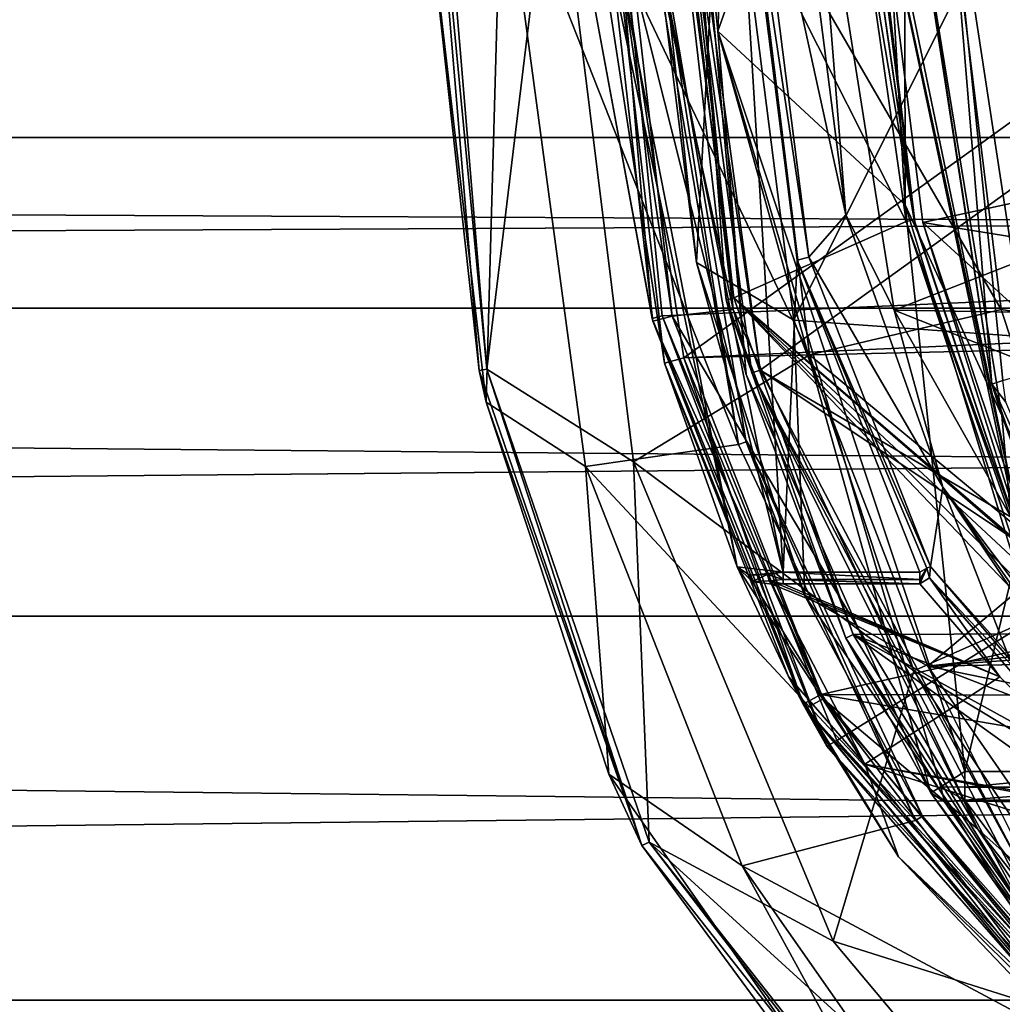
# Model space of a CAD drawing. Extents: x -250 to 250, y -963 to 894.
# Tile 12 of 256: x -19 to -7, y -814 to -802. Entities that reach past the tile are written whole.
import ezdxf

# ---------------------------------------------------------------- set-up
doc = ezdxf.new("R2010")
doc.units = 0
doc.header["$LTSCALE"] = 65.185185
for name, color, linetype in [('1658', 7, 'CONTINUOUS'), ('1659', 7, 'CONTINUOUS'), ('1660', 7, 'CONTINUOUS'), ('1662', 7, 'CONTINUOUS'), ('1663', 7, 'CONTINUOUS'), ('1678', 7, 'CONTINUOUS'), ('1681', 7, 'CONTINUOUS'), ('2533', 7, 'CONTINUOUS'), ('2540', 7, 'CONTINUOUS'), ('2541', 7, 'CONTINUOUS'), ('2542', 7, 'CONTINUOUS'), ('2544', 7, 'CONTINUOUS'), ('3876', 7, 'CONTINUOUS'), ('3877', 7, 'CONTINUOUS'), ('3879', 7, 'CONTINUOUS'), ('3880', 7, 'CONTINUOUS'), ('3883', 7, 'CONTINUOUS'), ('3896', 7, 'CONTINUOUS'), ('3897', 7, 'CONTINUOUS'), ('3898', 7, 'CONTINUOUS'), ('3907', 7, 'CONTINUOUS'), ('3911', 7, 'CONTINUOUS'), ('3913', 7, 'CONTINUOUS'), ('3914', 7, 'CONTINUOUS'), ('3915', 7, 'CONTINUOUS'), ('3931', 7, 'CONTINUOUS'), ('3932', 7, 'CONTINUOUS'), ('3933', 7, 'CONTINUOUS'), ('4021', 7, 'CONTINUOUS'), ('4074', 7, 'CONTINUOUS'), ('4086', 7, 'CONTINUOUS'), ('4281', 7, 'CONTINUOUS'), ('4282', 7, 'CONTINUOUS'), ('4283', 7, 'CONTINUOUS'), ('4286', 7, 'CONTINUOUS'), ('4287', 7, 'CONTINUOUS'), ('4290', 7, 'CONTINUOUS'), ('4302', 7, 'CONTINUOUS'), ('4303', 7, 'CONTINUOUS'), ('4314', 7, 'CONTINUOUS'), ('4339', 7, 'CONTINUOUS'), ('4344', 7, 'CONTINUOUS'), ('4348', 7, 'CONTINUOUS'), ('4349', 7, 'CONTINUOUS'), ('4353', 7, 'CONTINUOUS'), ('4367', 7, 'CONTINUOUS'), ('4368', 7, 'CONTINUOUS'), ('4481', 7, 'CONTINUOUS'), ('4482', 7, 'CONTINUOUS'), ('4484', 7, 'CONTINUOUS'), ('4485', 7, 'CONTINUOUS'), ('4487', 7, 'CONTINUOUS'), ('4503', 7, 'CONTINUOUS'), ('4505', 7, 'CONTINUOUS'), ('4506', 7, 'CONTINUOUS'), ('663', 7, 'CONTINUOUS'), ('664', 7, 'CONTINUOUS')]:
    doc.layers.add(name, color=color, linetype=linetype)

msp = doc.modelspace()

# ---------------------------------------------------------------- linework, layer by layer
at = {"layer": '1658', "color": 7, "linetype": 'CONTINUOUS'}
for points in [[(-13.687, -806.155, -68.65), (-14.364, -798.009, -68.65), (-12.857, -799.303, -68.65), (-13.687, -806.155, -68.65)], [(-11.865, -807.308, -68.65), (-13.687, -806.155, -68.65), (-12.857, -799.303, -68.65), (-11.865, -807.308, -68.65)], [(-11.67, -812.034, -68.65), (-13.687, -806.155, -68.65), (-11.865, -807.308, -68.65), (-11.67, -812.034, -68.65)], [(-9.382, -813.266, -68.65), (-11.67, -812.034, -68.65), (-11.865, -807.308, -68.65), (-9.382, -813.266, -68.65)], [(-6.343, -816.891, -68.65), (-11.67, -812.034, -68.65), (-9.382, -813.266, -68.65), (-6.343, -816.891, -68.65)], [(-6.512, -818.582, -68.65), (-11.67, -812.034, -68.65), (-6.343, -816.891, -68.65), (-6.512, -818.582, -68.65)]]:
    msp.add_3dface(points, dxfattribs=at)
at = {"layer": '1659', "color": 7, "linetype": 'CONTINUOUS'}
for points in [[(-11.838, -799.577, -15.65), (-13.499, -799.643, -15.65), (-10.556, -807.093, -15.65), (-11.838, -799.577, -15.65)], [(-13.499, -799.643, -15.65), (-12.459, -807.365, -15.65), (-10.556, -807.093, -15.65), (-13.499, -799.643, -15.65)], [(-10.556, -807.093, -15.65), (-12.459, -807.365, -15.65), (-8.356, -811.765, -15.65), (-10.556, -807.093, -15.65)], [(-12.459, -807.365, -15.65), (-10.511, -812.328, -15.65), (-8.356, -811.765, -15.65), (-12.459, -807.365, -15.65)], [(-8.356, -811.765, -15.65), (-10.511, -812.328, -15.65), (-5.478, -815.024, -15.65), (-8.356, -811.765, -15.65)], [(-10.511, -812.328, -15.65), (-7.801, -816.201, -15.65), (-5.478, -815.024, -15.65), (-10.511, -812.328, -15.65)]]:
    msp.add_3dface(points, dxfattribs=at)
at = {"layer": '1660', "color": 7, "linetype": 'CONTINUOUS'}
for points in [[(-14.465, -798.004, -68.55), (-13.783, -806.175, -68.55), (-14.5, -799.648, -16.65), (-14.465, -798.004, -68.55)], [(-14.5, -799.648, -16.65), (-13.783, -806.175, -68.55), (-13.695, -806.565, -16.65), (-14.5, -799.648, -16.65)], [(-13.783, -806.175, -68.55), (-11.76, -812.077, -68.55), (-13.695, -806.565, -16.65), (-13.783, -806.175, -68.55)], [(-13.695, -806.565, -16.65), (-11.76, -812.077, -68.55), (-12.17, -811.189, -16.65), (-13.695, -806.565, -16.65)], [(-12.17, -811.189, -16.65), (-11.76, -812.077, -68.55), (-7.431, -817.962, -16.65), (-12.17, -811.189, -16.65)], [(-11.76, -812.077, -68.55), (-6.578, -818.66, -68.55), (-7.431, -817.962, -16.65), (-11.76, -812.077, -68.55)]]:
    msp.add_3dface(points, dxfattribs=at)
at = {"layer": '1662', "color": 7, "linetype": 'CONTINUOUS'}
for points in [[(-10.749, -798.644, -64.65), (-9.87, -805.549, -64.65), (-3.6, -793, -64.65), (-10.749, -798.644, -64.65)], [(-3.6, -793, -64.65), (-9.87, -805.549, -64.65), (-3.6, -806, -64.65), (-3.6, -793, -64.65)], [(-9.87, -805.549, -64.65), (-8.205, -809.848, -64.65), (-3.6, -806, -64.65), (-9.87, -805.549, -64.65)], [(-3.6, -806, -64.65), (-8.205, -809.848, -64.65), (-1.801, -809.117, -64.65), (-3.6, -806, -64.65)], [(-1.801, -809.117, -64.65), (-8.205, -809.848, -64.65), (1.801, -809.117, -64.65), (-1.801, -809.117, -64.65)], [(-8.205, -809.848, -64.65), (8.359, -809.549, -64.65), (1.801, -809.117, -64.65), (-8.205, -809.848, -64.65)], [(8.359, -809.549, -64.65), (-8.205, -809.848, -64.65), (6.204, -812.799, -64.65), (8.359, -809.549, -64.65)], [(-8.205, -809.848, -64.65), (-5.998, -813.029, -64.65), (6.204, -812.799, -64.65), (-8.205, -809.848, -64.65)]]:
    msp.add_3dface(points, dxfattribs=at)
at = {"layer": '1663', "color": 7, "linetype": 'CONTINUOUS'}
for points in [[(-11.75, -798.64, -63.65), (-11.738, -799.576, -15.75), (-11.079, -804.831, -63.65), (-11.75, -798.64, -63.65)], [(-11.738, -799.576, -15.75), (-10.461, -807.062, -15.75), (-11.079, -804.831, -63.65), (-11.738, -799.576, -15.75)], [(-11.079, -804.831, -63.65), (-10.461, -807.062, -15.75), (-9.732, -808.975, -63.65), (-11.079, -804.831, -63.65)], [(-10.461, -807.062, -15.75), (-8.272, -811.711, -15.75), (-9.732, -808.975, -63.65), (-10.461, -807.062, -15.75)], [(-9.732, -808.975, -63.65), (-8.272, -811.711, -15.75), (-5.83, -814.595, -63.65), (-9.732, -808.975, -63.65)], [(-8.272, -811.711, -15.75), (-5.415, -814.946, -15.75), (-5.83, -814.595, -63.65), (-8.272, -811.711, -15.75)]]:
    msp.add_3dface(points, dxfattribs=at)
at = {"layer": '1678', "color": 7, "linetype": 'CONTINUOUS'}
for points in [[(-13.499, -799.643, -15.65), (-14.5, -799.648, -16.65), (-13.695, -806.565, -16.65), (-13.499, -799.643, -15.65)], [(-12.459, -807.365, -15.65), (-13.499, -799.643, -15.65), (-13.695, -806.565, -16.65), (-12.459, -807.365, -15.65)], [(-12.459, -807.365, -15.65), (-13.695, -806.565, -16.65), (-12.17, -811.189, -16.65), (-12.459, -807.365, -15.65)], [(-10.511, -812.328, -15.65), (-12.459, -807.365, -15.65), (-12.17, -811.189, -16.65), (-10.511, -812.328, -15.65)], [(-10.511, -812.328, -15.65), (-12.17, -811.189, -16.65), (-7.431, -817.962, -16.65), (-10.511, -812.328, -15.65)], [(-7.801, -816.201, -15.65), (-10.511, -812.328, -15.65), (-7.431, -817.962, -16.65), (-7.801, -816.201, -15.65)]]:
    msp.add_3dface(points, dxfattribs=at)
at = {"layer": '1681', "color": 7, "linetype": 'CONTINUOUS'}
for points in [[(-10.749, -798.644, -64.65), (-11.75, -798.64, -63.65), (-11.079, -804.831, -63.65), (-10.749, -798.644, -64.65)], [(-9.87, -805.549, -64.65), (-10.749, -798.644, -64.65), (-11.079, -804.831, -63.65), (-9.87, -805.549, -64.65)], [(-9.87, -805.549, -64.65), (-11.079, -804.831, -63.65), (-9.732, -808.975, -63.65), (-9.87, -805.549, -64.65)], [(-8.205, -809.848, -64.65), (-9.87, -805.549, -64.65), (-9.732, -808.975, -63.65), (-8.205, -809.848, -64.65)], [(-8.205, -809.848, -64.65), (-9.732, -808.975, -63.65), (-5.83, -814.595, -63.65), (-8.205, -809.848, -64.65)], [(-5.998, -813.029, -64.65), (-8.205, -809.848, -64.65), (-5.83, -814.595, -63.65), (-5.998, -813.029, -64.65)]]:
    msp.add_3dface(points, dxfattribs=at)
at = {"layer": '2533', "color": 7, "linetype": 'CONTINUOUS'}
for points in [[(-14.364, -798.009, -68.65), (-13.687, -806.155, -68.65), (-14.465, -798.004, -68.55), (-14.364, -798.009, -68.65)], [(-13.687, -806.155, -68.65), (-13.783, -806.175, -68.55), (-14.465, -798.004, -68.55), (-13.687, -806.155, -68.65)], [(-13.687, -806.155, -68.65), (-11.76, -812.077, -68.55), (-13.783, -806.175, -68.55), (-13.687, -806.155, -68.65)], [(-13.687, -806.155, -68.65), (-11.67, -812.034, -68.65), (-11.76, -812.077, -68.55), (-13.687, -806.155, -68.65)], [(-11.67, -812.034, -68.65), (-6.578, -818.66, -68.55), (-11.76, -812.077, -68.55), (-11.67, -812.034, -68.65)], [(-11.67, -812.034, -68.65), (-6.512, -818.582, -68.65), (-6.578, -818.66, -68.55), (-11.67, -812.034, -68.65)]]:
    msp.add_3dface(points, dxfattribs=at)
at = {"layer": '2540', "color": 7, "linetype": 'CONTINUOUS'}
for points in [[(-11.838, -799.577, -15.65), (-10.556, -807.093, -15.65), (-11.738, -799.576, -15.75), (-11.838, -799.577, -15.65)], [(-10.556, -807.093, -15.65), (-10.461, -807.062, -15.75), (-11.738, -799.576, -15.75), (-10.556, -807.093, -15.65)], [(-10.556, -807.093, -15.65), (-8.356, -811.765, -15.65), (-10.461, -807.062, -15.75), (-10.556, -807.093, -15.65)], [(-8.356, -811.765, -15.65), (-8.272, -811.711, -15.75), (-10.461, -807.062, -15.75), (-8.356, -811.765, -15.65)], [(-8.356, -811.765, -15.65), (-5.478, -815.024, -15.65), (-8.272, -811.711, -15.75), (-8.356, -811.765, -15.65)], [(-5.478, -815.024, -15.65), (-5.415, -814.946, -15.75), (-8.272, -811.711, -15.75), (-5.478, -815.024, -15.65)]]:
    msp.add_3dface(points, dxfattribs=at)
at = {"layer": '2541', "color": 7, "linetype": 'CONTINUOUS'}
for points in [[(-3.5, -793, -68.45), (-3.5, -806, -68.45), (-7.381, -793.971, -68.45), (-3.5, -793, -68.45)], [(-7.381, -793.971, -68.45), (-3.5, -806, -68.45), (-7.959, -799.998, -68.45), (-7.381, -793.971, -68.45)], [(-7.959, -799.998, -68.45), (-3.5, -806, -68.45), (-7.294, -805.415, -68.45), (-7.959, -799.998, -68.45)], [(-7.294, -805.415, -68.45), (-3.5, -806, -68.45), (-6.137, -808.918, -68.45), (-7.294, -805.415, -68.45)]]:
    msp.add_3dface(points, dxfattribs=at)
at = {"layer": '2542', "color": 7, "linetype": 'CONTINUOUS'}
for points in [[(-9.676, -805.977, -68.55), (-12.857, -799.303, -68.65), (-10.406, -800.043, -68.55), (-9.676, -805.977, -68.55)], [(-11.865, -807.308, -68.65), (-12.857, -799.303, -68.65), (-9.676, -805.977, -68.55), (-11.865, -807.308, -68.65)], [(-8.377, -809.905, -68.55), (-11.865, -807.308, -68.65), (-9.676, -805.977, -68.55), (-8.377, -809.905, -68.55)], [(-9.382, -813.266, -68.65), (-11.865, -807.308, -68.65), (-8.377, -809.905, -68.55), (-9.382, -813.266, -68.65)], [(-5.257, -814.573, -68.55), (-9.382, -813.266, -68.65), (-8.377, -809.905, -68.55), (-5.257, -814.573, -68.55)], [(-6.343, -816.891, -68.65), (-9.382, -813.266, -68.65), (-5.257, -814.573, -68.55), (-6.343, -816.891, -68.65)]]:
    msp.add_3dface(points, dxfattribs=at)
at = {"layer": '2544', "color": 7, "linetype": 'CONTINUOUS'}
for points in [[(-7.959, -799.998, -68.45), (-7.294, -805.415, -68.45), (-10.406, -800.043, -68.55), (-7.959, -799.998, -68.45)], [(-7.294, -805.415, -68.45), (-9.676, -805.977, -68.55), (-10.406, -800.043, -68.55), (-7.294, -805.415, -68.45)], [(-7.294, -805.415, -68.45), (-6.137, -808.918, -68.45), (-9.676, -805.977, -68.55), (-7.294, -805.415, -68.45)], [(-6.137, -808.918, -68.45), (-8.377, -809.905, -68.55), (-9.676, -805.977, -68.55), (-6.137, -808.918, -68.45)], [(-6.137, -808.918, -68.45), (-3.556, -812.813, -68.45), (-8.377, -809.905, -68.55), (-6.137, -808.918, -68.45)], [(-3.556, -812.813, -68.45), (-5.257, -814.573, -68.55), (-8.377, -809.905, -68.55), (-3.556, -812.813, -68.45)]]:
    msp.add_3dface(points, dxfattribs=at)
at = {"layer": '3876', "color": 7, "linetype": 'CONTINUOUS'}
msp.add_3dface([(-6.933, -806.195, 0.35), (-6.933, -791.305, 0.35), (-7.996, -799.221, 0.35), (-6.933, -806.195, 0.35)], dxfattribs=at)
at = {"layer": '3877', "color": 7, "linetype": 'CONTINUOUS'}
for points in [[(-11.399, -798.502, -58.15), (-8.474, -804.323, -58.15), (-10.616, -805.27, -58.15), (-11.399, -798.502, -58.15)], [(-9.053, -800.282, -58.15), (-8.474, -804.323, -58.15), (-11.399, -798.502, -58.15), (-9.053, -800.282, -58.15)], [(-8.474, -804.323, -58.15), (-7.167, -808.233, -58.15), (-10.616, -805.27, -58.15), (-8.474, -804.323, -58.15)], [(-6.624, -809.248, -58.15), (-6.628, -809.446, -58.15), (-10.616, -805.27, -58.15), (-6.624, -809.248, -58.15)], [(-10.616, -805.27, -58.15), (-6.628, -809.446, -58.15), (-9.134, -809.455, -58.15), (-10.616, -805.27, -58.15)], [(-6.452, -809.15, -58.15), (-6.624, -809.248, -58.15), (-10.616, -805.27, -58.15), (-6.452, -809.15, -58.15)], [(-7.093, -808.318, -58.15), (-6.452, -809.15, -58.15), (-10.616, -805.27, -58.15), (-7.093, -808.318, -58.15)], [(-7.167, -808.233, -58.15), (-7.093, -808.318, -58.15), (-10.616, -805.27, -58.15), (-7.167, -808.233, -58.15)], [(-6.628, -809.446, -58.15), (-5.834, -810.729, -58.15), (-9.134, -809.455, -58.15), (-6.628, -809.446, -58.15)], [(-5.834, -810.729, -58.15), (-5.1, -811.675, -58.15), (-9.134, -809.455, -58.15), (-5.834, -810.729, -58.15)], [(-9.134, -809.455, -58.15), (-5.1, -812.35, -58.15), (-7.084, -812.771, -58.15), (-9.134, -809.455, -58.15)], [(-5.1, -811.675, -58.15), (-5.1, -812.35, -58.15), (-9.134, -809.455, -58.15), (-5.1, -811.675, -58.15)]]:
    msp.add_3dface(points, dxfattribs=at)
at = {"layer": '3879', "color": 7, "linetype": 'CONTINUOUS'}
for points in [[(-11.499, -798.503, -58.05), (-10.713, -805.293, -58.05), (-11.383, -796.185, -7.15), (-11.499, -798.503, -58.05)], [(-11.383, -796.185, -7.15), (-10.713, -805.293, -58.05), (-10.462, -806.224, -7.15), (-11.383, -796.185, -7.15)], [(-10.713, -805.293, -58.05), (-9.224, -809.499, -58.05), (-10.462, -806.224, -7.15), (-10.713, -805.293, -58.05)], [(-10.462, -806.224, -7.15), (-9.224, -809.499, -58.05), (-8.166, -811.424, -7.15), (-10.462, -806.224, -7.15)], [(-9.224, -809.499, -58.05), (-7.162, -812.833, -58.05), (-8.166, -811.424, -7.15), (-9.224, -809.499, -58.05)], [(-8.166, -811.424, -7.15), (-7.162, -812.833, -58.05), (-6.817, -813.247, -8.815), (-8.166, -811.424, -7.15)]]:
    msp.add_3dface(points, dxfattribs=at)
at = {"layer": '3880', "color": 7, "linetype": 'CONTINUOUS'}
for points in [[(-6.828, -799.3, -11.15), (-4.843, -803.594, -11.15), (-8.894, -799.3, -11.15), (-6.828, -799.3, -11.15)], [(-8.894, -799.3, -11.15), (-4.843, -803.594, -11.15), (-8.266, -804.334, -11.15), (-8.894, -799.3, -11.15)], [(-4.843, -803.594, -11.15), (-0.55, -805.578, -11.15), (-8.266, -804.334, -11.15), (-4.843, -803.594, -11.15)], [(-6.985, -808.15, -11.15), (-8.266, -804.334, -11.15), (-4.1, -808.15, -11.15), (-6.985, -808.15, -11.15)], [(-8.266, -804.334, -11.15), (-0.55, -805.578, -11.15), (-4.1, -808.15, -11.15), (-8.266, -804.334, -11.15)]]:
    msp.add_3dface(points, dxfattribs=at)
at = {"layer": '3883', "color": 7, "linetype": 'CONTINUOUS'}
for points in [[(-8.994, -799.302, -15.05), (-8.363, -804.357, -11.25), (-8.953, -800.276, -58.05), (-8.994, -799.302, -15.05)], [(-8.994, -799.302, -11.25), (-8.363, -804.357, -11.25), (-8.994, -799.302, -15.05), (-8.994, -799.302, -11.25)], [(-8.953, -800.276, -58.05), (-8.363, -804.357, -11.25), (-8.376, -804.301, -58.05), (-8.953, -800.276, -58.05)], [(-7.076, -808.192, -11.25), (-7.076, -808.192, -58.05), (-8.376, -804.301, -58.05), (-7.076, -808.192, -11.25)], [(-8.363, -804.357, -11.25), (-7.076, -808.192, -11.25), (-8.376, -804.301, -58.05), (-8.363, -804.357, -11.25)]]:
    msp.add_3dface(points, dxfattribs=at)
at = {"layer": '3896', "color": 7, "linetype": 'CONTINUOUS'}
msp.add_3dface([(-7.744, -811.515, -6.802), (-6.441, -813.244, -8.436), (-5.708, -811.515, -6.802), (-7.744, -811.515, -6.802)], dxfattribs=at)
at = {"layer": '3897', "color": 7, "linetype": 'CONTINUOUS'}
for points in [[(-10.445, -793.281, -6.65), (-10.813, -801.954, -6.65), (-8.921, -796.621, -6.65), (-10.445, -793.281, -6.65)], [(-8.921, -796.621, -6.65), (-10.813, -801.954, -6.65), (-8.485, -804.114, -6.65), (-8.921, -796.621, -6.65)], [(-10.813, -801.954, -6.65), (-7.744, -811.156, -6.65), (-8.485, -804.114, -6.65), (-10.813, -801.954, -6.65)], [(-8.485, -804.114, -6.65), (-7.744, -811.156, -6.65), (-7.124, -808.567, -6.65), (-8.485, -804.114, -6.65)], [(-7.124, -808.567, -6.65), (-7.744, -811.156, -6.65), (-5.708, -811.156, -6.65), (-7.124, -808.567, -6.65)]]:
    msp.add_3dface(points, dxfattribs=at)
at = {"layer": '3898', "color": 7, "linetype": 'CONTINUOUS'}
for points in [[(-8.494, -799.309, -6.15), (-7.41, -806.342, -0.15), (-8.496, -799.23, -0.15), (-8.494, -799.309, -6.15)], [(-7.286, -806.732, -6.15), (-7.41, -806.342, -0.15), (-8.494, -799.309, -6.15), (-7.286, -806.732, -6.15)], [(-6.811, -808.024, -3.003), (-7.41, -806.342, -0.15), (-7.286, -806.732, -6.15), (-6.811, -808.024, -3.003)], [(-5.543, -810.501, -6.15), (-6.811, -808.024, -3.003), (-7.286, -806.732, -6.15), (-5.543, -810.501, -6.15)]]:
    msp.add_3dface(points, dxfattribs=at)
at = {"layer": '3907', "color": 7, "linetype": 'CONTINUOUS'}
for points in [[(-8.921, -796.621, -6.65), (-8.485, -804.114, -6.65), (-8.494, -799.309, -6.15), (-8.921, -796.621, -6.65)], [(-8.485, -804.114, -6.65), (-7.286, -806.732, -6.15), (-8.494, -799.309, -6.15), (-8.485, -804.114, -6.65)], [(-8.485, -804.114, -6.65), (-7.124, -808.567, -6.65), (-7.286, -806.732, -6.15), (-8.485, -804.114, -6.65)], [(-7.124, -808.567, -6.65), (-5.543, -810.501, -6.15), (-7.286, -806.732, -6.15), (-7.124, -808.567, -6.65)]]:
    msp.add_3dface(points, dxfattribs=at)
at = {"layer": '3911', "color": 7, "linetype": 'CONTINUOUS'}
for points in [[(-5.708, -811.156, -6.65), (-7.744, -811.156, -6.65), (-7.744, -811.351, -6.69), (-5.708, -811.156, -6.65)], [(-5.708, -811.156, -6.65), (-7.744, -811.351, -6.69), (-5.708, -811.351, -6.69), (-5.708, -811.156, -6.65)], [(-7.744, -811.351, -6.69), (-7.744, -811.515, -6.802), (-5.708, -811.351, -6.69), (-7.744, -811.351, -6.69)], [(-7.744, -811.515, -6.802), (-5.708, -811.515, -6.802), (-5.708, -811.351, -6.69), (-7.744, -811.515, -6.802)]]:
    msp.add_3dface(points, dxfattribs=at)
at = {"layer": '3913', "color": 7, "linetype": 'CONTINUOUS'}
for points in [[(-7.41, -806.342, -0.15), (-6.811, -808.024, -3.003), (-5.543, -810.501, -6.15), (-7.41, -806.342, -0.15)], [(-7.41, -806.342, -0.15), (-5.543, -810.501, -6.15), (-7.233, -806.569, -0.01), (-7.41, -806.342, -0.15)]]:
    msp.add_3dface(points, dxfattribs=at)
at = {"layer": '3914', "color": 7, "linetype": 'CONTINUOUS'}
msp.add_3dface([(-7.41, -806.342, -0.15), (-7.233, -806.569, -0.01), (-7.27, -806.299, 0.204), (-7.41, -806.342, -0.15)], dxfattribs=at)
at = {"layer": '3915', "color": 7, "linetype": 'CONTINUOUS'}
for points in [[(-7.41, -806.342, -0.15), (-7.996, -799.221, 0.35), (-8.496, -799.23, -0.15), (-7.41, -806.342, -0.15)], [(-7.996, -799.221, 0.35), (-7.41, -806.342, -0.15), (-7.27, -806.299, 0.204), (-7.996, -799.221, 0.35)], [(-6.933, -806.195, 0.35), (-7.996, -799.221, 0.35), (-7.27, -806.299, 0.204), (-6.933, -806.195, 0.35)]]:
    msp.add_3dface(points, dxfattribs=at)
at = {"layer": '3931', "color": 7, "linetype": 'CONTINUOUS'}
for points in [[(-11.383, -796.185, -7.15), (-10.813, -801.954, -6.65), (-10.445, -793.281, -6.65), (-11.383, -796.185, -7.15)], [(-11.383, -796.185, -7.15), (-10.462, -806.224, -7.15), (-10.813, -801.954, -6.65), (-11.383, -796.185, -7.15)], [(-7.744, -811.156, -6.65), (-10.813, -801.954, -6.65), (-8.042, -811.346, -6.797), (-7.744, -811.156, -6.65)], [(-10.813, -801.954, -6.65), (-8.166, -811.424, -7.15), (-8.042, -811.346, -6.797), (-10.813, -801.954, -6.65)], [(-10.462, -806.224, -7.15), (-8.166, -811.424, -7.15), (-10.813, -801.954, -6.65), (-10.462, -806.224, -7.15)]]:
    msp.add_3dface(points, dxfattribs=at)
at = {"layer": '3932', "color": 7, "linetype": 'CONTINUOUS'}
for points in [[(-7.744, -811.351, -6.69), (-7.744, -811.156, -6.65), (-8.042, -811.346, -6.797), (-7.744, -811.351, -6.69)], [(-8.166, -811.424, -7.15), (-7.998, -811.533, -6.941), (-8.042, -811.346, -6.797), (-8.166, -811.424, -7.15)], [(-7.998, -811.533, -6.941), (-7.744, -811.515, -6.802), (-8.042, -811.346, -6.797), (-7.998, -811.533, -6.941)], [(-7.744, -811.515, -6.802), (-7.744, -811.351, -6.69), (-8.042, -811.346, -6.797), (-7.744, -811.515, -6.802)]]:
    msp.add_3dface(points, dxfattribs=at)
at = {"layer": '3933', "color": 7, "linetype": 'CONTINUOUS'}
for points in [[(-8.166, -811.424, -7.15), (-6.817, -813.247, -8.815), (-7.998, -811.533, -6.941), (-8.166, -811.424, -7.15)], [(-6.817, -813.247, -8.815), (-7.744, -811.515, -6.802), (-7.998, -811.533, -6.941), (-6.817, -813.247, -8.815)], [(-6.817, -813.247, -8.815), (-6.441, -813.244, -8.436), (-7.744, -811.515, -6.802), (-6.817, -813.247, -8.815)]]:
    msp.add_3dface(points, dxfattribs=at)
at = {"layer": '4021', "color": 7, "linetype": 'CONTINUOUS'}
for points in [[(-8.363, -804.357, -11.25), (-8.994, -799.302, -11.25), (-8.964, -799.301, -11.178), (-8.363, -804.357, -11.25)], [(-8.894, -799.3, -11.15), (-7.05, -808.18, -11.18), (-8.964, -799.301, -11.178), (-8.894, -799.3, -11.15)], [(-7.076, -808.192, -11.25), (-8.363, -804.357, -11.25), (-8.964, -799.301, -11.178), (-7.076, -808.192, -11.25)], [(-7.05, -808.18, -11.18), (-7.076, -808.192, -11.25), (-8.964, -799.301, -11.178), (-7.05, -808.18, -11.18)], [(-8.894, -799.3, -11.15), (-8.266, -804.334, -11.15), (-7.05, -808.18, -11.18), (-8.894, -799.3, -11.15)], [(-8.266, -804.334, -11.15), (-6.985, -808.15, -11.15), (-7.05, -808.18, -11.18), (-8.266, -804.334, -11.15)]]:
    msp.add_3dface(points, dxfattribs=at)
at = {"layer": '4074', "color": 7, "linetype": 'CONTINUOUS'}
for points in [[(-9.053, -800.282, -58.15), (-8.953, -800.276, -58.05), (-8.376, -804.301, -58.05), (-9.053, -800.282, -58.15)], [(-8.474, -804.323, -58.15), (-9.053, -800.282, -58.15), (-8.376, -804.301, -58.05), (-8.474, -804.323, -58.15)], [(-7.076, -808.192, -58.05), (-8.474, -804.323, -58.15), (-8.376, -804.301, -58.05), (-7.076, -808.192, -58.05)], [(-8.474, -804.323, -58.15), (-7.076, -808.192, -58.05), (-7.103, -808.204, -58.121), (-8.474, -804.323, -58.15)], [(-7.167, -808.233, -58.15), (-8.474, -804.323, -58.15), (-7.103, -808.204, -58.121), (-7.167, -808.233, -58.15)]]:
    msp.add_3dface(points, dxfattribs=at)
at = {"layer": '4086', "color": 7, "linetype": 'CONTINUOUS'}
for points in [[(-11.399, -798.502, -58.15), (-10.616, -805.27, -58.15), (-11.499, -798.503, -58.05), (-11.399, -798.502, -58.15)], [(-10.616, -805.27, -58.15), (-10.713, -805.293, -58.05), (-11.499, -798.503, -58.05), (-10.616, -805.27, -58.15)], [(-10.616, -805.27, -58.15), (-9.134, -809.455, -58.15), (-10.713, -805.293, -58.05), (-10.616, -805.27, -58.15)], [(-9.134, -809.455, -58.15), (-9.224, -809.499, -58.05), (-10.713, -805.293, -58.05), (-9.134, -809.455, -58.15)], [(-9.134, -809.455, -58.15), (-7.084, -812.771, -58.15), (-9.224, -809.499, -58.05), (-9.134, -809.455, -58.15)], [(-7.084, -812.771, -58.15), (-7.162, -812.833, -58.05), (-9.224, -809.499, -58.05), (-7.084, -812.771, -58.15)]]:
    msp.add_3dface(points, dxfattribs=at)
at = {"layer": '4281', "color": 7, "linetype": 'CONTINUOUS'}
for points in [[(-5.855, -795.368, 13.35), (-12.239, -799.501, 13.35), (-5.855, -802.132, 13.35), (-5.855, -795.368, 13.35)], [(-12.239, -799.501, 13.35), (-11.236, -806.014, 13.35), (-5.855, -802.132, 13.35), (-12.239, -799.501, 13.35)], [(-5.855, -802.132, 13.35), (-11.236, -806.014, 13.35), (0, -805.511, 13.35), (-5.855, -802.132, 13.35)], [(-11.236, -806.014, 13.35), (11.382, -805.492, 13.35), (0, -805.511, 13.35), (-11.236, -806.014, 13.35)], [(-9.535, -810.2, 13.35), (11.382, -805.492, 13.35), (-11.236, -806.014, 13.35), (-9.535, -810.2, 13.35)], [(9.506, -810.252, 13.35), (11.382, -805.492, 13.35), (-9.535, -810.2, 13.35), (9.506, -810.252, 13.35)], [(9.506, -810.252, 13.35), (-9.535, -810.2, 13.35), (0, -811.834, 13.35), (9.506, -810.252, 13.35)], [(-9.535, -810.2, 13.35), (-5.583, -814.99, 13.35), (0, -811.834, 13.35), (-9.535, -810.2, 13.35)]]:
    msp.add_3dface(points, dxfattribs=at)
at = {"layer": '4282', "color": 7, "linetype": 'CONTINUOUS'}
for points in [[(-10.001, -808.679, 0.85), (-12, -798.757, 0.85), (-10.624, -798.518, 0.85), (-10.001, -808.679, 0.85)], [(-9.829, -804.802, 0.85), (-10.001, -808.679, 0.85), (-10.624, -798.518, 0.85), (-9.829, -804.802, 0.85)], [(-8.305, -808.679, 0.85), (-10.001, -808.679, 0.85), (-9.829, -804.802, 0.85), (-8.305, -808.679, 0.85)]]:
    msp.add_3dface(points, dxfattribs=at)
at = {"layer": '4283', "color": 7, "linetype": 'CONTINUOUS'}
for points in [[(-10.575, -808.613, 1.35), (-12.489, -799.509, 13.1), (-12.5, -798.776, 1.35), (-10.575, -808.613, 1.35)], [(-11.476, -806.084, 13.1), (-12.489, -799.509, 13.1), (-10.575, -808.613, 1.35), (-11.476, -806.084, 13.1)], [(-9.754, -810.319, 13.1), (-11.476, -806.084, 13.1), (-9.936, -809.975, 4.457), (-9.754, -810.319, 13.1)], [(-9.936, -809.975, 4.457), (-11.476, -806.084, 13.1), (-10.575, -808.613, 1.35), (-9.936, -809.975, 4.457)], [(-8.569, -812.219, 7.435), (-9.754, -810.319, 13.1), (-9.936, -809.975, 4.457), (-8.569, -812.219, 7.435)], [(-5.735, -815.188, 13.1), (-9.754, -810.319, 13.1), (-8.569, -812.219, 7.435), (-5.735, -815.188, 13.1)], [(-5.114, -815.631, 10.104), (-5.735, -815.188, 13.1), (-8.569, -812.219, 7.435), (-5.114, -815.631, 10.104)]]:
    msp.add_3dface(points, dxfattribs=at)
at = {"layer": '4286', "color": 7, "linetype": 'CONTINUOUS'}
for points in [[(-7.309, -809.981, 3.846), (-10.144, -808.831, 0.985), (-10.072, -808.825, 0.965), (-7.309, -809.981, 3.846)], [(-8.987, -811.066, 5.599), (-10.144, -808.831, 0.985), (-7.309, -809.981, 3.846), (-8.987, -811.066, 5.599)], [(-10.001, -808.824, 0.959), (-7.309, -809.981, 3.846), (-10.072, -808.825, 0.965), (-10.001, -808.824, 0.959)], [(-8.305, -808.824, 0.959), (-7.309, -809.981, 3.846), (-10.001, -808.824, 0.959), (-8.305, -808.824, 0.959)], [(-5.662, -811.652, 6.362), (-8.987, -811.066, 5.599), (-7.309, -809.981, 3.846), (-5.662, -811.652, 6.362)], [(-6.628, -814.049, 8.697), (-8.987, -811.066, 5.599), (-1.548, -813.419, 8.18), (-6.628, -814.049, 8.697)], [(-5.569, -811.706, 6.428), (-8.987, -811.066, 5.599), (-5.662, -811.652, 6.362), (-5.569, -811.706, 6.428)], [(-8.987, -811.066, 5.599), (-5.569, -811.706, 6.428), (-1.548, -813.419, 8.18), (-8.987, -811.066, 5.599)]]:
    msp.add_3dface(points, dxfattribs=at)
at = {"layer": '4287', "color": 7, "linetype": 'CONTINUOUS'}
for points in [[(0, -802.05, 7.85), (-9.644, -798.995, 7.85), (-3.3, -798.75, 7.85), (0, -802.05, 7.85)], [(-8.621, -805.425, 7.85), (-9.644, -798.995, 7.85), (0, -802.05, 7.85), (-8.621, -805.425, 7.85)], [(8.528, -805.706, 7.85), (-8.621, -805.425, 7.85), (0, -802.05, 7.85), (8.528, -805.706, 7.85)], [(8.528, -805.706, 7.85), (5.463, -811.019, 7.85), (-8.621, -805.425, 7.85), (8.528, -805.706, 7.85)], [(5.463, -811.019, 7.85), (-5.464, -811.019, 7.85), (-8.621, -805.425, 7.85), (5.463, -811.019, 7.85)]]:
    msp.add_3dface(points, dxfattribs=at)
at = {"layer": '4290', "color": 7, "linetype": 'CONTINUOUS'}
for points in [[(-9.685, -804.763, 0.987), (-10.474, -798.52, 0.987), (-9.223, -804.237, 7.622), (-9.685, -804.763, 0.987)], [(-9.223, -804.237, 7.622), (-10.474, -798.52, 0.987), (-9.894, -798.988, 7.622), (-9.223, -804.237, 7.622)], [(-8.019, -807.625, 7.622), (-9.685, -804.763, 0.987), (-9.223, -804.237, 7.622), (-8.019, -807.625, 7.622)], [(-8.173, -808.609, 0.987), (-9.685, -804.763, 0.987), (-8.019, -807.625, 7.622), (-8.173, -808.609, 0.987)], [(-7.184, -809.766, 3.902), (-8.173, -808.609, 0.987), (-8.019, -807.625, 7.622), (-7.184, -809.766, 3.902)], [(-5.614, -811.222, 7.622), (-7.184, -809.766, 3.902), (-8.019, -807.625, 7.622), (-5.614, -811.222, 7.622)]]:
    msp.add_3dface(points, dxfattribs=at)
at = {"layer": '4302', "color": 7, "linetype": 'CONTINUOUS'}
for points in [[(-9.936, -809.975, 4.457), (-10.575, -808.613, 1.35), (-8.987, -811.066, 5.599), (-9.936, -809.975, 4.457)], [(-8.987, -811.066, 5.599), (-10.575, -808.613, 1.35), (-10.387, -808.795, 1.111), (-8.987, -811.066, 5.599)], [(-10.144, -808.831, 0.985), (-8.987, -811.066, 5.599), (-10.387, -808.795, 1.111), (-10.144, -808.831, 0.985)], [(-8.569, -812.219, 7.435), (-9.936, -809.975, 4.457), (-8.987, -811.066, 5.599), (-8.569, -812.219, 7.435)], [(-8.569, -812.219, 7.435), (-8.987, -811.066, 5.599), (-6.628, -814.049, 8.697), (-8.569, -812.219, 7.435)], [(-5.114, -815.631, 10.104), (-8.569, -812.219, 7.435), (-6.628, -814.049, 8.697), (-5.114, -815.631, 10.104)]]:
    msp.add_3dface(points, dxfattribs=at)
at = {"layer": '4303', "color": 7, "linetype": 'CONTINUOUS'}
for points in [[(-12, -798.757, 0.85), (-10.001, -808.679, 0.85), (-12.5, -798.776, 1.35), (-12, -798.757, 0.85)], [(-10.001, -808.679, 0.85), (-10.575, -808.613, 1.35), (-12.5, -798.776, 1.35), (-10.001, -808.679, 0.85)], [(-10.575, -808.613, 1.35), (-10.001, -808.679, 0.85), (-10.421, -808.716, 1.048), (-10.575, -808.613, 1.35)], [(-10.421, -808.716, 1.048), (-10.001, -808.679, 0.85), (-10.098, -808.693, 0.859), (-10.421, -808.716, 1.048)], [(-10.196, -808.71, 0.888), (-10.421, -808.716, 1.048), (-10.098, -808.693, 0.859), (-10.196, -808.71, 0.888)]]:
    msp.add_3dface(points, dxfattribs=at)
at = {"layer": '4314', "color": 7, "linetype": 'CONTINUOUS'}
for points in [[(-12.239, -799.501, 13.35), (-12.489, -799.509, 13.1), (-11.476, -806.084, 13.1), (-12.239, -799.501, 13.35)], [(-11.236, -806.014, 13.35), (-12.239, -799.501, 13.35), (-11.476, -806.084, 13.1), (-11.236, -806.014, 13.35)], [(-11.236, -806.014, 13.35), (-11.476, -806.084, 13.1), (-9.754, -810.319, 13.1), (-11.236, -806.014, 13.35)], [(-9.535, -810.2, 13.35), (-11.236, -806.014, 13.35), (-9.754, -810.319, 13.1), (-9.535, -810.2, 13.35)], [(-9.535, -810.2, 13.35), (-9.754, -810.319, 13.1), (-5.735, -815.188, 13.1), (-9.535, -810.2, 13.35)], [(-5.583, -814.99, 13.35), (-9.535, -810.2, 13.35), (-5.735, -815.188, 13.1), (-5.583, -814.99, 13.35)]]:
    msp.add_3dface(points, dxfattribs=at)
at = {"layer": '4339', "color": 7, "linetype": 'CONTINUOUS'}
for points in [[(-8.173, -808.609, 0.987), (-5.557, -811.547, 6.351), (-8.182, -808.749, 0.949), (-8.173, -808.609, 0.987)], [(-8.173, -808.609, 0.987), (-7.184, -809.766, 3.902), (-5.557, -811.547, 6.351), (-8.173, -808.609, 0.987)], [(-7.309, -809.981, 3.846), (-8.305, -808.824, 0.959), (-8.182, -808.749, 0.949), (-7.309, -809.981, 3.846)], [(-5.662, -811.652, 6.362), (-7.309, -809.981, 3.846), (-8.182, -808.749, 0.949), (-5.662, -811.652, 6.362)], [(-5.557, -811.547, 6.351), (-5.662, -811.652, 6.362), (-8.182, -808.749, 0.949), (-5.557, -811.547, 6.351)]]:
    msp.add_3dface(points, dxfattribs=at)
at = {"layer": '4344', "color": 7, "linetype": 'CONTINUOUS'}
for points in [[(-10.001, -808.679, 0.85), (-8.305, -808.679, 0.85), (-8.305, -808.77, 0.88), (-10.001, -808.679, 0.85)], [(-10.001, -808.679, 0.85), (-8.305, -808.77, 0.88), (-10.001, -808.77, 0.88), (-10.001, -808.679, 0.85)], [(-8.305, -808.824, 0.959), (-10.001, -808.824, 0.959), (-10.001, -808.77, 0.88), (-8.305, -808.824, 0.959)], [(-8.305, -808.77, 0.88), (-8.305, -808.824, 0.959), (-10.001, -808.77, 0.88), (-8.305, -808.77, 0.88)]]:
    msp.add_3dface(points, dxfattribs=at)
at = {"layer": '4348', "color": 7, "linetype": 'CONTINUOUS'}
for points in [[(-9.829, -804.802, 0.85), (-10.624, -798.518, 0.85), (-9.685, -804.763, 0.987), (-9.829, -804.802, 0.85)], [(-10.624, -798.518, 0.85), (-10.474, -798.52, 0.987), (-9.685, -804.763, 0.987), (-10.624, -798.518, 0.85)], [(-9.829, -804.802, 0.85), (-9.685, -804.763, 0.987), (-8.173, -808.609, 0.987), (-9.829, -804.802, 0.85)], [(-8.305, -808.679, 0.85), (-9.829, -804.802, 0.85), (-8.217, -808.632, 0.888), (-8.305, -808.679, 0.85)], [(-9.829, -804.802, 0.85), (-8.173, -808.609, 0.987), (-8.217, -808.632, 0.888), (-9.829, -804.802, 0.85)]]:
    msp.add_3dface(points, dxfattribs=at)
at = {"layer": '4349', "color": 7, "linetype": 'CONTINUOUS'}
for points in [[(-8.305, -808.77, 0.88), (-8.305, -808.679, 0.85), (-8.217, -808.632, 0.888), (-8.305, -808.77, 0.88)], [(-8.182, -808.749, 0.949), (-8.305, -808.824, 0.959), (-8.217, -808.632, 0.888), (-8.182, -808.749, 0.949)], [(-8.305, -808.824, 0.959), (-8.305, -808.77, 0.88), (-8.217, -808.632, 0.888), (-8.305, -808.824, 0.959)], [(-8.173, -808.609, 0.987), (-8.182, -808.749, 0.949), (-8.217, -808.632, 0.888), (-8.173, -808.609, 0.987)]]:
    msp.add_3dface(points, dxfattribs=at)
at = {"layer": '4353', "color": 7, "linetype": 'CONTINUOUS'}
for points in [[(-9.223, -804.237, 7.622), (-9.894, -798.988, 7.622), (-9.644, -798.995, 7.85), (-9.223, -804.237, 7.622)], [(-9.223, -804.237, 7.622), (-9.644, -798.995, 7.85), (-8.621, -805.425, 7.85), (-9.223, -804.237, 7.622)], [(-8.019, -807.625, 7.622), (-9.223, -804.237, 7.622), (-8.621, -805.425, 7.85), (-8.019, -807.625, 7.622)], [(-5.464, -811.019, 7.85), (-8.019, -807.625, 7.622), (-8.621, -805.425, 7.85), (-5.464, -811.019, 7.85)], [(-5.613, -811.219, 7.643), (-8.019, -807.625, 7.622), (-5.553, -811.138, 7.802), (-5.613, -811.219, 7.643)], [(-5.614, -811.22, 7.633), (-8.019, -807.625, 7.622), (-5.613, -811.219, 7.643), (-5.614, -811.22, 7.633)], [(-8.019, -807.625, 7.622), (-5.464, -811.019, 7.85), (-5.553, -811.138, 7.802), (-8.019, -807.625, 7.622)], [(-5.614, -811.222, 7.622), (-8.019, -807.625, 7.622), (-5.614, -811.22, 7.633), (-5.614, -811.222, 7.622)]]:
    msp.add_3dface(points, dxfattribs=at)
at = {"layer": '4367', "color": 7, "linetype": 'CONTINUOUS'}
for points in [[(-10.387, -808.795, 1.111), (-10.575, -808.613, 1.35), (-10.421, -808.716, 1.048), (-10.387, -808.795, 1.111)], [(-10.387, -808.795, 1.111), (-10.421, -808.716, 1.048), (-10.196, -808.71, 0.888), (-10.387, -808.795, 1.111)], [(-10.387, -808.795, 1.111), (-10.196, -808.71, 0.888), (-10.175, -808.787, 0.919), (-10.387, -808.795, 1.111)], [(-10.144, -808.831, 0.985), (-10.387, -808.795, 1.111), (-10.175, -808.787, 0.919), (-10.144, -808.831, 0.985)]]:
    msp.add_3dface(points, dxfattribs=at)
at = {"layer": '4368', "color": 7, "linetype": 'CONTINUOUS'}
for points in [[(-10.001, -808.77, 0.88), (-10.196, -808.71, 0.888), (-10.098, -808.693, 0.859), (-10.001, -808.77, 0.88)], [(-10.196, -808.71, 0.888), (-10.001, -808.77, 0.88), (-10.175, -808.787, 0.919), (-10.196, -808.71, 0.888)], [(-10.001, -808.77, 0.88), (-10.001, -808.824, 0.959), (-10.175, -808.787, 0.919), (-10.001, -808.77, 0.88)], [(-10.072, -808.825, 0.965), (-10.144, -808.831, 0.985), (-10.175, -808.787, 0.919), (-10.072, -808.825, 0.965)], [(-10.001, -808.824, 0.959), (-10.072, -808.825, 0.965), (-10.175, -808.787, 0.919), (-10.001, -808.824, 0.959)], [(-10.001, -808.679, 0.85), (-10.001, -808.77, 0.88), (-10.098, -808.693, 0.859), (-10.001, -808.679, 0.85)]]:
    msp.add_3dface(points, dxfattribs=at)
at = {"layer": '4481', "color": 7, "linetype": 'CONTINUOUS'}
for points in [[(-11.448, -797.11, 13.35), (-10.624, -805.415, 13.35), (-12.239, -797.995, 13.35), (-11.448, -797.11, 13.35)], [(-12.239, -797.995, 13.35), (-10.624, -805.415, 13.35), (-11.381, -805.496, 13.35), (-12.239, -797.995, 13.35)], [(-10.624, -805.415, 13.35), (-7.584, -811.873, 13.35), (-11.381, -805.496, 13.35), (-10.624, -805.415, 13.35)], [(-11.381, -805.496, 13.35), (-7.584, -811.873, 13.35), (-9.504, -810.256, 13.35), (-11.381, -805.496, 13.35)], [(-9.504, -810.256, 13.35), (-7.584, -811.873, 13.35), (-5.392, -815.133, 13.35), (-9.504, -810.256, 13.35)], [(-7.584, -811.873, 13.35), (-3.767, -815.271, 13.35), (-5.392, -815.133, 13.35), (-7.584, -811.873, 13.35)]]:
    msp.add_3dface(points, dxfattribs=at)
at = {"layer": '4482', "color": 7, "linetype": 'CONTINUOUS'}
for points in [[(-12.489, -797.988, 13.6), (-11.622, -805.56, 13.6), (-12.343, -801.672, 14.355), (-12.489, -797.988, 13.6)], [(-12.343, -801.672, 14.355), (-11.622, -805.56, 13.6), (-11.631, -805.529, 14.348), (-12.343, -801.672, 14.355)], [(-11.622, -805.56, 13.6), (-9.723, -810.376, 13.6), (-11.631, -805.529, 14.348), (-11.622, -805.56, 13.6)], [(-11.631, -805.529, 14.348), (-9.723, -810.376, 13.6), (-9.46, -810.843, 14.313), (-11.631, -805.529, 14.348)], [(-9.723, -810.376, 13.6), (-5.539, -815.334, 13.6), (-9.46, -810.843, 14.313), (-9.723, -810.376, 13.6)], [(-9.46, -810.843, 14.313), (-5.539, -815.334, 13.6), (-4.984, -815.716, 14.224), (-9.46, -810.843, 14.313)]]:
    msp.add_3dface(points, dxfattribs=at)
at = {"layer": '4484', "color": 7, "linetype": 'CONTINUOUS'}
for points in [[(0, -792.51, 17.464), (-12.336, -797.326, 14.573), (0, -804.99, 17.464), (0, -792.51, 17.464)], [(-12.336, -797.326, 14.573), (-11.505, -805.495, 14.567), (0, -804.99, 17.464), (-12.336, -797.326, 14.573)], [(-11.505, -805.495, 14.567), (-9.337, -810.774, 14.538), (0, -804.99, 17.464), (-11.505, -805.495, 14.567)], [(-9.337, -810.774, 14.538), (-4.897, -815.588, 14.455), (0, -804.99, 17.464), (-9.337, -810.774, 14.538)]]:
    msp.add_3dface(points, dxfattribs=at)
at = {"layer": '4485', "color": 7, "linetype": 'CONTINUOUS'}
for points in [[(-10.624, -805.415, 13.35), (-11.448, -797.11, 13.35), (-11.491, -798.062, 13.797), (-10.624, -805.415, 13.35)], [(-10.394, -806.201, 13.769), (-10.624, -805.415, 13.35), (-11.491, -798.062, 13.797), (-10.394, -806.201, 13.769)], [(-7.584, -811.873, 13.35), (-10.624, -805.415, 13.35), (-10.394, -806.201, 13.769), (-7.584, -811.873, 13.35)], [(-7.109, -812.474, 13.662), (-7.584, -811.873, 13.35), (-10.394, -806.201, 13.769), (-7.109, -812.474, 13.662)], [(-3.767, -815.271, 13.35), (-7.584, -811.873, 13.35), (-7.109, -812.474, 13.662), (-3.767, -815.271, 13.35)]]:
    msp.add_3dface(points, dxfattribs=at)
at = {"layer": '4487', "color": 7, "linetype": 'CONTINUOUS'}
for points in [[(-10.288, -806.17, 13.948), (-11.386, -798.064, 13.972), (0, -798.75, 16.85), (-10.288, -806.17, 13.948)], [(0, -812.193, 14.995), (-10.288, -806.17, 13.948), (0, -798.75, 16.85), (0, -812.193, 14.995)], [(-7.013, -812.398, 13.846), (-10.288, -806.17, 13.948), (-0.869, -812.44, 14.909), (-7.013, -812.398, 13.846)], [(-0.869, -812.44, 14.909), (-10.288, -806.17, 13.948), (0, -812.193, 14.995), (-0.869, -812.44, 14.909)]]:
    msp.add_3dface(points, dxfattribs=at)
at = {"layer": '4503', "color": 7, "linetype": 'CONTINUOUS'}
for points in [[(-11.381, -805.496, 13.35), (-11.622, -805.56, 13.6), (-12.489, -797.988, 13.6), (-11.381, -805.496, 13.35)], [(-12.239, -797.995, 13.35), (-11.381, -805.496, 13.35), (-12.489, -797.988, 13.6), (-12.239, -797.995, 13.35)], [(-11.381, -805.496, 13.35), (-9.504, -810.256, 13.35), (-11.622, -805.56, 13.6), (-11.381, -805.496, 13.35)], [(-9.504, -810.256, 13.35), (-9.723, -810.376, 13.6), (-11.622, -805.56, 13.6), (-9.504, -810.256, 13.35)], [(-9.504, -810.256, 13.35), (-5.392, -815.133, 13.35), (-9.723, -810.376, 13.6), (-9.504, -810.256, 13.35)], [(-5.392, -815.133, 13.35), (-5.539, -815.334, 13.6), (-9.723, -810.376, 13.6), (-5.392, -815.133, 13.35)]]:
    msp.add_3dface(points, dxfattribs=at)
at = {"layer": '4505', "color": 7, "linetype": 'CONTINUOUS'}
for points in [[(-12.343, -801.672, 14.355), (-11.631, -805.529, 14.348), (-12.336, -797.326, 14.573), (-12.343, -801.672, 14.355)], [(-11.631, -805.529, 14.348), (-11.505, -805.495, 14.567), (-12.336, -797.326, 14.573), (-11.631, -805.529, 14.348)], [(-11.631, -805.529, 14.348), (-9.46, -810.843, 14.313), (-11.505, -805.495, 14.567), (-11.631, -805.529, 14.348)], [(-9.46, -810.843, 14.313), (-9.337, -810.774, 14.538), (-11.505, -805.495, 14.567), (-9.46, -810.843, 14.313)], [(-9.46, -810.843, 14.313), (-4.984, -815.716, 14.224), (-9.337, -810.774, 14.538), (-9.46, -810.843, 14.313)], [(-4.984, -815.716, 14.224), (-4.897, -815.588, 14.455), (-9.337, -810.774, 14.538), (-4.984, -815.716, 14.224)]]:
    msp.add_3dface(points, dxfattribs=at)
at = {"layer": '4506', "color": 7, "linetype": 'CONTINUOUS'}
for points in [[(-11.491, -798.062, 13.797), (-11.386, -798.064, 13.972), (-10.288, -806.17, 13.948), (-11.491, -798.062, 13.797)], [(-10.394, -806.201, 13.769), (-11.491, -798.062, 13.797), (-10.288, -806.17, 13.948), (-10.394, -806.201, 13.769)], [(-10.394, -806.201, 13.769), (-10.288, -806.17, 13.948), (-7.013, -812.398, 13.846), (-10.394, -806.201, 13.769)], [(-7.109, -812.474, 13.662), (-10.394, -806.201, 13.769), (-7.013, -812.398, 13.846), (-7.109, -812.474, 13.662)]]:
    msp.add_3dface(points, dxfattribs=at)
at = {"layer": '663', "color": 7, "linetype": 'CONTINUOUS'}
for points in [[(210, -803.276, 2.448), (-210, -803.276, 2.448), (-210, -805.4, 6.858), (210, -803.276, 2.448)], [(210, -803.276, 2.448), (210, -803.276, -2.448), (-210, -803.276, 2.448), (210, -803.276, 2.448)], [(210, -805.4, 6.858), (210, -803.276, 2.448), (-210, -805.4, 6.858), (210, -805.4, 6.858)], [(210, -803.276, -2.448), (210, -805.4, -6.858), (-210, -803.276, -2.448), (210, -803.276, -2.448)], [(210, -803.276, -2.448), (-210, -803.276, -2.448), (-210, -803.276, 2.448), (210, -803.276, -2.448)], [(210, -805.4, -6.858), (-210, -805.4, -6.858), (-210, -803.276, -2.448), (210, -805.4, -6.858)], [(210, -805.4, 6.858), (-210, -805.4, 6.858), (-210, -809.227, 9.911), (210, -805.4, 6.858)], [(210, -809.227, 9.911), (210, -805.4, 6.858), (-210, -809.227, 9.911), (210, -809.227, 9.911)], [(210, -805.4, -6.858), (210, -809.227, -9.911), (-210, -805.4, -6.858), (210, -805.4, -6.858)], [(210, -809.227, -9.911), (-210, -809.227, -9.911), (-210, -805.4, -6.858), (210, -809.227, -9.911)], [(210, -809.227, 9.911), (-210, -809.227, 9.911), (-210, -814, 11), (210, -809.227, 9.911)], [(210, -814, 11), (210, -809.227, 9.911), (-210, -814, 11), (210, -814, 11)], [(210, -814, -11), (-210, -814, -11), (-210, -809.227, -9.911), (210, -814, -11)], [(210, -809.227, -9.911), (210, -814, -11), (-210, -809.227, -9.911), (210, -809.227, -9.911)]]:
    msp.add_3dface(points, dxfattribs=at)
at = {"layer": '664', "color": 7, "linetype": 'CONTINUOUS'}
for points in [[(210, -814, 11), (-210, -814, 11), (-210, -818.773, 9.911), (210, -814, 11)], [(210, -814, -11), (210, -818.773, -9.911), (-210, -814, -11), (210, -814, -11)], [(-210, -814, -11), (210, -818.773, -9.911), (-210, -818.773, -9.911), (-210, -814, -11)], [(210, -818.773, 9.911), (210, -814, 11), (-210, -818.773, 9.911), (210, -818.773, 9.911)]]:
    msp.add_3dface(points, dxfattribs=at)

doc.saveas('drawing.dxf')
